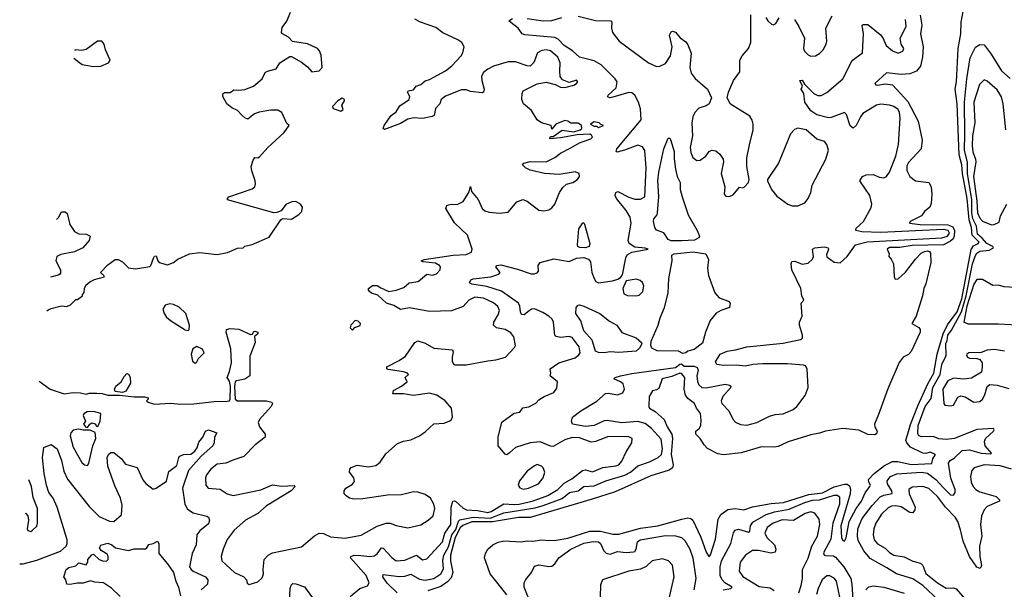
# Model space of a CAD drawing. Extents: x 1603745 to 1745082, y 385868 to 533966.
# Tile 133 of 256: x 1610308 to 1617074, y 452180 to 456092. Entities that reach past the tile are written whole.
import ezdxf

# ---------------------------------------------------------------- set-up
doc = ezdxf.new("R2010")
doc.units = 0

msp = doc.modelspace()

# ---------------------------------------------------------------- linework, layer by layer
at = {"layer": '0CON20XD'}
for points in [[(1610495.2, 454093.1), (1610505, 454100), (1610525, 454107.5), (1610595, 454127.5), (1610633, 454123), (1610657, 454133), (1610695, 454170), (1610705, 454170), (1610740, 454195), (1610740, 454205), (1610751.7, 454218.3), (1610752.5, 454245), (1610761.7, 454268.3), (1610789.2, 454290.8), (1610823, 454307), (1610890, 454325), (1610887.5, 454335), (1610863.8, 454355), (1610915, 454408), (1610965, 454446.2), (1610985, 454446.2), (1611015, 454428.8), (1611055, 454388.1), (1611105, 454381.9), (1611202.3, 454397.7), (1611210, 454405), (1611227.5, 454455), (1611235, 454467.5), (1611245, 454470), (1611256.7, 454436.7), (1611267.5, 454425), (1611325, 454408.8), (1611365.9, 454424.1), (1611395, 454446.7), (1611476, 454484), (1611545, 454492.5), (1611665, 454478.9), (1611735.9, 454494.1), (1611805, 454522.5), (1611843.9, 454526.1), (1611855, 454536.7), (1611905, 454547.5), (1612022.3, 454597.7), (1612102, 454718), (1612115, 454727.5), (1612176.8, 454723.2), (1612226.7, 454753.3), (1612246.2, 454775), (1612251.2, 454805), (1612236.7, 454825), (1612205, 454842.5), (1612178.8, 454841.2), (1612136.4, 454823.6), (1612105, 454780), (1612075, 454767.5), (1612055, 454766.7), (1611736.7, 454855), (1611736.2, 454865), (1611746.2, 454875), (1611905, 454931.1), (1611923.3, 454945), (1611929.1, 454965), (1611926.2, 454985), (1611902.7, 455055), (1611899.2, 455085), (1611911.7, 455128.3), (1611924.3, 455145.7), (1611945, 455144), (1611955, 455150), (1612014, 455215), (1612124.2, 455315.8), (1612160, 455365), (1612145, 455380), (1612110, 455455), (1612080.9, 455470.9), (1612035, 455472), (1611953, 455457), (1611922.5, 455445), (1611875, 455410), (1611855, 455417.5), (1611835, 455436), (1611805, 455467.5), (1611765, 455487.5), (1611731.9, 455515), (1611704.4, 455565), (1611705, 455582.5), (1611715, 455593.3), (1611755, 455592.5), (1611779.3, 455610.7), (1611815, 455607.5), (1611855, 455612.5), (1611914.2, 455635.8), (1611973.3, 455685), (1611995, 455728.8), (1612011.2, 455738.8), (1612070, 455755), (1612095, 455796.7), (1612165, 455840), (1612175, 455840), (1612245, 455800.6), (1612285, 455768.5), (1612315, 455733.2), (1612365, 455741.1), (1612385.9, 455765), (1612379.7, 455849.7), (1612368.8, 455878.8), (1612355, 455894.4), (1612285, 455925.6), (1612182.7, 455942.7), (1612155, 455971.2), (1612113.3, 455995), (1612106.2, 456005), (1612112.3, 456037.7), (1612145, 456082.5), (1612170, 456145)], [(1613655, 452141.6), (1613614, 452194), (1613540.7, 452285), (1613503.1, 452395), (1613508.5, 452425), (1613525.3, 452454.7), (1613560, 452485), (1613595, 452504.5), (1613635, 452513.3), (1613755, 452506.5), (1613795, 452513.1), (1613835, 452510), (1613895, 452520.4), (1613945, 452514.8), (1613995, 452518.3), (1614075, 452531.3), (1614225, 452579.3), (1614298.5, 452578.5), (1614385, 452558), (1614425, 452559.1), (1614575, 452600.6), (1614693.9, 452616.1), (1614857.8, 452662.2), (1614900.2, 452670.2), (1614920.8, 452665), (1614932.5, 452655), (1614988.8, 452538.8), (1615025, 452433.8), (1615045, 452403.3), (1615055, 452416.7), (1615088.6, 452525), (1615107.4, 452662.6), (1615126.5, 452693.5), (1615175, 452726.9), (1615225, 452734.6), (1615285, 452724.5), (1615344.2, 452745.8), (1615471.2, 452768.8), (1615555.8, 452775), (1615729.6, 452830.4), (1615825, 452843), (1615905, 452883.5), (1615975, 452902.8), (1615995, 452902.2), (1616010.8, 452890.8), (1616016.7, 452866.7), (1616013.9, 452836.1), (1615950.9, 452615), (1615955, 452536), (1615965, 452515.8), (1615975, 452510), (1615987.3, 452532.7), (1616007, 452645), (1616055.9, 452734.1), (1616093.2, 452785), (1616118.7, 452841.3), (1616150.5, 452885), (1616154.4, 452895), (1616143.5, 452915), (1616141.5, 452935), (1616178.9, 452975), (1616249.5, 453030.5), (1616305, 453057.5), (1616343.1, 453056.9), (1616435, 453038), (1616576.2, 453043.8), (1616583.8, 453075), (1616602, 453105), (1616565, 453121.2), (1616535, 453113.3), (1616515, 453115.4), (1616430.3, 453155), (1616404.6, 453185), (1616396.1, 453205), (1616411.3, 453248.7), (1616428.2, 453311.8), (1616479.4, 453440.6), (1616547.9, 453592.1), (1616590, 453665), (1616612.3, 453795), (1616652.8, 453935), (1616683.5, 453996.5), (1616749.4, 454085), (1616782.8, 454175), (1616845.1, 454514.9), (1616861.1, 454538.9), (1616894.5, 454555), (1616900.2, 454565), (1616852.4, 454612.4), (1616849.2, 454665), (1616832.5, 454717.5), (1616818.3, 454865), (1616787.4, 455035), (1616782.7, 455095), (1616763.7, 455165), (1616749.8, 455515), (1616736.2, 455615), (1616745.2, 455665), (1616755.9, 455895), (1616774.6, 455995), (1616776.9, 456075), (1616798.2, 456185)], [(1610443.1, 453608.4), (1610518, 453555), (1610615, 453522), (1610675, 453531.2), (1610725, 453529.4), (1610765, 453519.2), (1610785, 453526.2), (1610838.1, 453528.1), (1610875.5, 453525.5), (1610915, 453513.3), (1610995, 453514.2), (1611095, 453502), (1611165, 453502.5), (1611190, 453495), (1611190, 453485), (1611180, 453475), (1611190, 453465), (1611235, 453452.5), (1611345, 453459.2), (1611415, 453451.5), (1611505, 453453.6), (1611645, 453470), (1611735, 453471.1), (1611748.8, 453475), (1611753.4, 453486.6), (1611756.7, 453575), (1611748.9, 453608.9), (1611733.1, 453635), (1611750.9, 453675), (1611764.5, 453734.5), (1611758.9, 453831.1), (1611726.7, 453945), (1611730, 453965), (1611755, 453972), (1611815, 453965.6), (1611895, 453928.8), (1611908, 453932), (1611915, 453947.5), (1611925, 453953.8), (1611945, 453946.7), (1611943.8, 453935), (1611922.7, 453917.3), (1611926.2, 453875), (1611889.4, 453780.6), (1611889.6, 453645), (1611856.3, 453623.7), (1611797.6, 453612.4), (1611789.4, 453605), (1611783.3, 453573.3), (1611787.9, 453485), (1611805, 453474.1), (1612005, 453473.5), (1612041.2, 453465), (1612046.4, 453455), (1612036.4, 453435), (1611957.1, 453345), (1611946, 453325), (1611955.8, 453295), (1611995.8, 453245), (1611994, 453225), (1611926.8, 453173.2), (1611847.8, 453092.2), (1611780.8, 453069.2), (1611725, 453046.9), (1611665, 453038.7), (1611621.5, 453005), (1611591.9, 452965), (1611585.6, 452945), (1611587.5, 452895), (1611603.6, 452873.6), (1611685, 452868.1), (1611735, 452834.4), (1611774.6, 452824.6), (1611965, 452863.5), (1612045, 452897.5), (1612107.2, 452887.2), (1612193.6, 452893.6), (1612200, 452885), (1612174.2, 452855), (1612005, 452753.9), (1611945, 452701.5), (1611860, 452655), (1611781.4, 452585), (1611735, 452522), (1611706.5, 452455), (1611692.9, 452405), (1611697.5, 452375), (1611728, 452348), (1611785, 452294.5), (1611848.8, 452265), (1611866.2, 452245), (1611871.7, 452221.7), (1611885, 452213.3), (1611945, 452231.2), (1611975, 452257.5), (1611983.8, 452285), (1611980.8, 452315), (1611988.6, 452385), (1612014.7, 452415.3), (1612045, 452430), (1612245, 452470.6), (1612335, 452548.1), (1612365, 452565.6), (1612395, 452562.9), (1612445, 452539.5), (1612545, 452530.3), (1612655, 452551.2), (1612765, 452612.3), (1612826.9, 452633.1), (1612855, 452634.6), (1612895, 452618.8), (1612975, 452601.9), (1613065, 452623.1), (1613114.2, 452655), (1613148.6, 452685), (1613161.1, 452735), (1613154.4, 452765), (1613130.6, 452805), (1613095, 452830.4), (1613045, 452846.5), (1613015, 452849.4), (1612931.4, 452828.6), (1612835, 452826.8), (1612665, 452800.5), (1612605, 452799.4), (1612575, 452806), (1612551.2, 452821.2), (1612536.7, 452835), (1612536.7, 452855), (1612550, 452875), (1612595, 452901.2), (1612609.7, 452920.3), (1612604.2, 452945), (1612574, 452985), (1612576.1, 453003.9), (1612585, 453016.2), (1612628, 453032), (1612705, 453020), (1612755, 453030.6), (1612785, 453052.5), (1612825, 453110.8), (1612905, 453181.9), (1612945, 453197.5), (1612995, 453207.1), (1613055, 453234.5), (1613095, 453260.9), (1613155, 453316.4), (1613225, 453321.1), (1613265, 453336), (1613275.6, 453345), (1613283.1, 453365), (1613275.6, 453425), (1613232.9, 453475), (1613175, 453513.3), (1613123.8, 453526.2), (1613015, 453510), (1612945, 453522.7), (1612872.5, 453522.5), (1612876.7, 453545), (1612932.5, 453575), (1612970, 453605), (1612957.5, 453635), (1612980, 453655), (1612972.5, 453665), (1612945, 453674.2), (1612839.5, 453689.5), (1612830, 453695), (1612831.3, 453708.7), (1612915, 453751.9), (1612958.3, 453781.7), (1613024, 453875), (1613045, 453885.8), (1613095, 453870.6), (1613155, 453836.7), (1613283.3, 453825), (1613287.9, 453807.9), (1613279.6, 453775), (1613280, 453745), (1613288.6, 453728.6), (1613301.5, 453721.5), (1613375, 453722.2), (1613525, 453748.8), (1613580.8, 453755), (1613646, 453775), (1613709.1, 453840.9), (1613714, 453855), (1613704.6, 453914.6), (1613682.4, 453942.4), (1613645, 453964.6), (1613585.3, 453975.3), (1613565, 453994), (1613566.2, 454015), (1613595.5, 454065), (1613604.4, 454095), (1613593, 454123), (1613565, 454147.5), (1613495, 454179.7), (1613435, 454185.9), (1613395, 454166.9), (1613355, 454122.3), (1613275, 454091.8), (1613125, 454089), (1612985.9, 454114.1), (1612925, 454101.9), (1612878.7, 454128.7), (1612828.6, 454145), (1612770, 454200), (1612725, 454213.8), (1612711.4, 454225), (1612704.3, 454235), (1612705.8, 454245), (1612733.6, 454266.4), (1612765, 454265.4), (1612789.3, 454250.7), (1612845, 454226.1), (1612895, 454233.6), (1612947, 454253), (1612985.4, 454284.6), (1613047, 454293), (1613105, 454343.6), (1613145, 454338.5), (1613172.5, 454347.5), (1613196.9, 454375), (1613199.2, 454395), (1613193.4, 454403.4), (1613165, 454419.6), (1613079.1, 454429.1), (1613066.7, 454435), (1613086.7, 454445), (1613285.7, 454474.3), (1613375, 454479.4), (1613413.1, 454495), (1613416.4, 454515), (1613385, 454611.8), (1613296.3, 454696.3), (1613235.7, 454795), (1613244, 454815), (1613255, 454820.8), (1613275, 454826), (1613315, 454824), (1613355, 454844), (1613393.8, 454905), (1613405, 454947.5), (1613411.7, 454911.7), (1613457.7, 454857.7), (1613485, 454794.4), (1613505, 454778.9), (1613535, 454769.1), (1613605, 454764.4), (1613665, 454771.2), (1613725, 454840.6), (1613765, 454856.9), (1613795, 454845.6), (1613875, 454783.8), (1613910.3, 454779.7), (1613945, 454787.1), (1613965, 454800.8), (1613985, 454826), (1614017.3, 454905), (1614040.5, 454939.5), (1614066.6, 454963.4), (1614110, 454975), (1614142, 454995), (1614154.2, 455015), (1614152, 455035), (1614125, 455047.8), (1614015, 455029.6), (1613915, 455036.8), (1613815, 455058.9), (1613783.8, 455075), (1613763.3, 455095), (1613773.2, 455106.8), (1613815, 455118.1), (1613925, 455116.4), (1613986.2, 455145), (1614023.3, 455175), (1614095, 455211.1), (1614155, 455245.7), (1614233.3, 455275), (1614243.8, 455285), (1614238.3, 455298.3), (1614225, 455306.2), (1614138.3, 455301.7), (1614025, 455280), (1613950, 455275), (1613955, 455290), (1613975, 455290), (1614035, 455332.5), (1614115, 455322.5), (1614160, 455335), (1614170, 455345), (1614167.5, 455365), (1614145, 455382.5), (1614095, 455382.5), (1614075, 455396.2), (1614055, 455398.8), (1613992.5, 455375), (1613965, 455340), (1613960, 455365), (1613894.4, 455384.4), (1613865, 455404.2), (1613825, 455469.2), (1613770, 455515), (1613758.1, 455545), (1613760, 455585), (1613767.1, 455602.9), (1613865, 455652.9), (1613925, 455664.3), (1613987.3, 455647.3), (1614025, 455628.8), (1614055, 455626), (1614115, 455642), (1614135, 455653.3), (1614142.5, 455665), (1614135, 455677.5), (1614085, 455660.8), (1614039.1, 455679.1), (1614022.2, 455702.2), (1614020.4, 455739.6), (1614022.1, 455795), (1614005.7, 455835.7), (1613955, 455878.2), (1613925, 455885.5), (1613895, 455881.5), (1613865.7, 455865), (1613842.2, 455797.8), (1613816.4, 455773.6), (1613795, 455774.4), (1613715, 455802.5), (1613665, 455803.5), (1613565, 455773.8), (1613525, 455753.1), (1613495, 455728.9), (1613482.3, 455705), (1613483.1, 455675), (1613499.5, 455615), (1613495.5, 455594.5), (1613485, 455590.5), (1613405, 455599.1), (1613375, 455609.5), (1613345, 455611.2), (1613235, 455568), (1613204.4, 455545), (1613195, 455514), (1613165, 455482.5), (1613156.2, 455433.8), (1613143.6, 455426.4), (1613075, 455414.3), (1613015, 455418), (1612975, 455408.9), (1612925, 455379.5), (1612815, 455338.8), (1612806.7, 455345), (1612812.9, 455365), (1612837.6, 455402.4), (1612861.4, 455435), (1612895, 455458.9), (1612919.5, 455500.5), (1612984.3, 455545), (1612989.2, 455565), (1612972.5, 455595), (1612976.7, 455603.3), (1613015, 455610.6), (1613033.5, 455636.5), (1613065, 455648.1), (1613095, 455672.9), (1613125, 455682.2), (1613235, 455740), (1613277.7, 455775), (1613341.8, 455845), (1613354, 455865), (1613361.8, 455905), (1613345.3, 455935.3), (1613319.2, 455955), (1613215, 456001.8), (1613168.7, 456038.7), (1613063.1, 456075), (1613024.4, 456095)], [(1612579.4, 452130.6), (1612645, 452184.6), (1612697.2, 452202.8), (1612708.9, 452225), (1612689.6, 452275), (1612581.9, 452395), (1612583.8, 452405), (1612606.3, 452413.7), (1612653, 452413), (1612714.7, 452405.3), (1612745, 452409.4), (1612765, 452422.7), (1612795, 452465.6), (1612805, 452463.3), (1612865, 452397.1), (1612895, 452376.2), (1612955, 452380.9), (1613035, 452414.6), (1613075, 452382.9), (1613105, 452390), (1613212.5, 452505), (1613228.8, 452565), (1613271.2, 452625), (1613274.1, 452745), (1613285, 452785.8), (1613295, 452788.1), (1613305, 452782.2), (1613355, 452737.4), (1613378.1, 452725), (1613455, 452720.3), (1613525, 452707.6), (1613547.8, 452715), (1613635, 452766.2), (1613705, 452761.1), (1613740.8, 452765), (1613830.5, 452785), (1613900.1, 452809.9), (1613938.2, 452825), (1614005, 452864.7), (1614050.4, 452909.6), (1614101.3, 452938.7), (1614175, 452996.4), (1614195, 453000.5), (1614245, 452986), (1614315, 453017.2), (1614405, 453027.5), (1614424.3, 453035), (1614445, 453060), (1614475.3, 453124.7), (1614514.4, 453185), (1614517.5, 453215), (1614495, 453226.2), (1614355, 453228.5), (1614265, 453194.6), (1614235, 453189.6), (1614155, 453220), (1614105, 453222.5), (1614055, 453206.6), (1613975, 453161.7), (1613955, 453163.3), (1613885, 453192.7), (1613814.9, 453185.1), (1613715, 453154.7), (1613673.4, 453116.6), (1613655, 453104.2), (1613645, 453108), (1613596, 453166), (1613597.1, 453225), (1613622.2, 453327.8), (1613705, 453390), (1613745, 453397.5), (1613765, 453426), (1613807.7, 453432.3), (1613855, 453458), (1613875, 453481.2), (1613912.5, 453505), (1613978.3, 453531.7), (1613998.8, 453561.2), (1614002.9, 453605), (1613953.3, 453645), (1613957.5, 453665), (1613952.5, 453695), (1614012.5, 453735), (1614125, 453769.2), (1614150.5, 453789.5), (1614159.5, 453805), (1614151.8, 453845), (1614105, 453908.8), (1614085, 453916.5), (1614025, 453908.7), (1613995.4, 453915.4), (1613984.7, 453924.7), (1613977.2, 454015), (1613966.1, 454035), (1613943.9, 454055), (1613902.2, 454082.2), (1613845, 454105.8), (1613825, 454103.2), (1613800.9, 454085), (1613775, 454064.6), (1613756.3, 454066.3), (1613748.5, 454085), (1613746, 454125), (1613734.6, 454145), (1613618.1, 454228.1), (1613518.8, 454258.8), (1613414.7, 454274.7), (1613400, 454285), (1613408.8, 454305), (1613425, 454312.9), (1613545, 454326.9), (1613601.2, 454345), (1613609.2, 454355), (1613579.2, 454395), (1613585.8, 454405), (1613615, 454407.6), (1613728.7, 454378.7), (1613823.9, 454346.1), (1613843.9, 454346.1), (1613865, 454353.3), (1613873.8, 454365), (1613871.5, 454405), (1613885, 454425.3), (1613979.6, 454449.6), (1614085, 454432.5), (1614134.8, 454455.2), (1614185, 454459.5), (1614216.3, 454446.3), (1614229.9, 454429.9), (1614239.7, 454355), (1614255.5, 454315), (1614267.5, 454295), (1614285, 454285.7), (1614381.2, 454298.8), (1614418.9, 454311.1), (1614437.5, 454322.5), (1614449.2, 454340.8), (1614473, 454457), (1614483.4, 454476.6), (1614515.6, 454494.4), (1614627.5, 454515), (1614605, 454523.8), (1614535, 454530.5), (1614495.4, 454555.4), (1614490, 454575), (1614510, 454695), (1614503.9, 454735), (1614475, 454782.5), (1614409.4, 454865), (1614400.6, 454885), (1614404.5, 454905.5), (1614417.5, 454912.5), (1614492.9, 454872.9), (1614535, 454859.3), (1614575, 454858.8), (1614603.1, 454875), (1614613.2, 455075), (1614603.7, 455193.7), (1614588.5, 455218.5), (1614555, 455229.6), (1614464.2, 455195.8), (1614413.1, 455183.1), (1614406.4, 455186.4), (1614410.8, 455205), (1614578.8, 455405), (1614575, 455479.2), (1614561.1, 455525), (1614535, 455573.6), (1614515, 455588.9), (1614495, 455593.3), (1614385, 455559.5), (1614365, 455556), (1614350.8, 455560.8), (1614346.7, 455565), (1614352.5, 455575), (1614406.4, 455623.6), (1614413.2, 455665), (1614401.1, 455685), (1614303, 455783), (1614255, 455808.7), (1614155.2, 455835.2), (1614107.8, 455877.8), (1614049.6, 455915), (1614007.7, 455957.7), (1613985, 455970), (1613778.3, 455988.3), (1613760, 455995), (1613733, 456033), (1613683.8, 456073.8), (1613670, 456085), (1613695, 456101.2)], [(1616496.6, 456123.4), (1616506.4, 456053.6), (1616498.3, 455995), (1616515.2, 455905), (1616512.3, 455835), (1616497.4, 455772.6), (1616471, 455739), (1616425, 455721.2), (1616365, 455715.3), (1616263.8, 455726.2), (1616183.3, 455655), (1616190, 455645), (1616203.2, 455643.2), (1616255, 455652.7), (1616304.8, 455644.8), (1616410.7, 455530.7), (1616482, 455395), (1616510, 455265), (1616501.9, 455205), (1616415, 455112.5), (1616405, 455087.5), (1616405, 455057.5), (1616425.7, 455015.7), (1616462.5, 454985), (1616555, 454973.8), (1616571.4, 454945), (1616576.7, 454895), (1616570.8, 454829.2), (1616561.2, 454805), (1616526.2, 454775), (1616504, 454745), (1616426.7, 454705), (1616423.3, 454695), (1616494.9, 454684.9), (1616685, 454683.6), (1616719.4, 454669.4), (1616731.2, 454645), (1616730.2, 454605), (1616723.5, 454586.5), (1616705, 454570.3), (1616655, 454545.9), (1616440.9, 454540.9), (1616355, 454528.6), (1616285, 454526.7), (1616270, 454515), (1616282.5, 454485), (1616280, 454465), (1616297, 454447), (1616312.5, 454415), (1616317.5, 454325), (1616325, 454310), (1616345, 454312.5), (1616395, 454357.5), (1616462.7, 454447.3), (1616502.1, 454487.9), (1616525, 454500.8), (1616545, 454504), (1616559.4, 454499.4), (1616567.8, 454487.8), (1616568.1, 454425), (1616535, 454277.5), (1616520, 454245), (1616512, 454195), (1616469.2, 454055), (1616439.2, 454005), (1616487.4, 453977.4), (1616494.9, 453964.9), (1616495.6, 453945), (1616435, 453813.8), (1616415, 453792.8), (1616378.8, 453775), (1616352, 453738), (1616274.3, 453555.7), (1616209.7, 453380.3), (1616180.9, 453315), (1616184.3, 453295), (1616200.5, 453265), (1616195, 453246.7), (1616185, 453241.5), (1616135, 453243), (1616075, 453272.3), (1615965, 453284.7), (1615845, 453265.3), (1615805, 453251.2), (1615745, 453240.6), (1615587.9, 453192.1), (1615519.1, 453160.9), (1615494.2, 453155.8), (1615405, 453157.5), (1615265, 453116.9), (1615145, 453104), (1615105, 453110), (1615035, 453147.1), (1615011.3, 453171.3), (1614984.8, 453214.8), (1614954.7, 453245), (1614953.5, 453266.5), (1614976.6, 453283.4), (1614987.8, 453305), (1614991.7, 453341.7), (1614986.5, 453386.5), (1614958.1, 453425), (1614944.5, 453455), (1614899.5, 453489.5), (1614883, 453513), (1614874.1, 453555), (1614878.5, 453635), (1614855, 453662.2), (1614845, 453665.2), (1614789.2, 453640.8), (1614723.1, 453625), (1614700.8, 453559.2), (1614685, 453548.8), (1614657, 453543), (1614633.3, 453505), (1614632, 453435), (1614636.2, 453425), (1614675, 453402), (1614736, 453346), (1614757.5, 453295), (1614789.1, 453245), (1614793.7, 453215), (1614784, 453105), (1614798.2, 453035), (1614794.6, 453015), (1614771.6, 452998.4), (1614645, 452959.5), (1614400.2, 452849.8), (1614241.9, 452798.1), (1613815, 452673.3), (1613735, 452672.2), (1613556.2, 452643.8), (1613415, 452642.6), (1613352.4, 452617.6), (1613335, 452601.7), (1613299.6, 452535), (1613268.9, 452415), (1613267.9, 452375), (1613284.4, 452295), (1613272.2, 452257.8), (1613248.2, 452231.8), (1613201.5, 452198.5), (1613111.6, 452168.4)], [(1613795, 456101.4), (1613904.1, 456084.1), (1613964, 456086), (1614032.4, 456107.6)], [(1614146.7, 456116.7), (1614265, 456087.9), (1614370, 456085), (1614377.3, 456077.3), (1614374.5, 456035), (1614382.5, 456005), (1614426.8, 455945), (1614628.9, 455795), (1614685, 455771.5), (1614707.3, 455772.7), (1614745, 455790.5), (1614780.8, 455845), (1614791.2, 455905), (1614772.5, 455985), (1614785, 456010), (1614795, 456014.3), (1614815, 456007.1), (1614847.4, 455967.4), (1614885, 455939.4), (1614900.2, 455920.2), (1614921.7, 455861.7), (1614913.8, 455765), (1614922.5, 455725), (1614949.5, 455689.5), (1615034.4, 455615), (1615061.4, 455555), (1615045, 455513.3), (1615025, 455500), (1614975, 455484.3), (1614948.1, 455455), (1614934.6, 455425.4), (1614927.9, 455385), (1614930.5, 455295), (1614915.5, 455215), (1614919.8, 455179.8), (1614934.3, 455145), (1614960, 455125), (1614985, 455126.7), (1615022.9, 455155), (1615045, 455187.5), (1615065, 455197.1), (1615091.3, 455191.3), (1615118.5, 455168.5), (1615141.4, 455135), (1615144.2, 455115.8), (1615128.8, 455035), (1615152.5, 454945), (1615148.8, 454895), (1615160.5, 454880.5), (1615185, 454878.8), (1615209.7, 454890.3), (1615255, 454942.5), (1615275, 454937.5), (1615287, 454943), (1615316.7, 454975), (1615320, 454995), (1615304, 455085), (1615304.1, 455144.1), (1615322, 455232), (1615348, 455335), (1615348.8, 455375), (1615341.7, 455401.7), (1615325, 455430), (1615192.3, 455512.3), (1615170, 455555), (1615178.8, 455595), (1615213.8, 455675), (1615255.8, 455734.2), (1615257.1, 455815), (1615272.5, 455845), (1615315.7, 455895), (1615331.8, 455935), (1615332.9, 456125)], [(1615225.7, 453824.3), (1615305, 453845.5), (1615555, 453870.5), (1615673.8, 453895), (1615686.2, 453905), (1615688, 453925), (1615666.7, 453995), (1615666, 454015), (1615684.1, 454055.9), (1615678.8, 454145), (1615696, 454165), (1615682.9, 454195), (1615675.7, 454245), (1615614, 454375), (1615608.8, 454415), (1615615, 454432.5), (1615635, 454433.8), (1615685, 454414), (1615725, 454420), (1615755, 454447.5), (1615763.3, 454465), (1615756.7, 454515), (1615772.5, 454525), (1615835, 454533.1), (1615863.3, 454525), (1615866.7, 454515), (1615851.7, 454478.3), (1615854.1, 454464.1), (1615905, 454426.2), (1615945, 454422), (1615994.3, 454465), (1616050.8, 454545), (1616132.5, 454567.5), (1616645, 454593), (1616684.5, 454605), (1616698, 454625), (1616687.5, 454645), (1616655, 454650.5), (1616225, 454629.6), (1616094.5, 454634.5), (1616054, 454645), (1616055, 454660), (1616106.2, 454705), (1616157.9, 454802.1), (1616164, 454825), (1616150, 454885), (1616080, 454985), (1616100, 455015), (1616124.3, 455025.7), (1616175, 455028.6), (1616215, 455010), (1616245, 455006.5), (1616265, 455015.7), (1616284.1, 455045.9), (1616327.5, 455155), (1616346.2, 455235), (1616358, 455415), (1616354.7, 455454.7), (1616345, 455474.4), (1616315, 455496.2), (1616285, 455505.5), (1616225, 455511.4), (1616195, 455504.3), (1616102.8, 455447.2), (1616084.6, 455425.4), (1616055.7, 455365), (1616035, 455347.5), (1616014.1, 455364.1), (1615990.2, 455440.2), (1615976.7, 455455), (1615885, 455420.4), (1615865, 455418.3), (1615785, 455438.9), (1615745, 455465.5), (1615702.1, 455525), (1615695.7, 455585), (1615678, 455615), (1615686.1, 455636.1), (1615670, 455675), (1615685, 455675.8), (1615700.6, 455650.6), (1615764.7, 455584.7), (1615792.4, 455572.4), (1615815, 455571.1), (1615855, 455592.3), (1615964.3, 455685), (1616027.6, 455812.4), (1616098.6, 455865), (1616107.3, 455995), (1616096.2, 456053.8), (1616105, 456060), (1616135, 456059.2), (1616221.1, 455991.1), (1616238.3, 455968.3), (1616262.5, 455915), (1616305, 455878.8), (1616345, 455862), (1616377.5, 455875), (1616382.5, 455895), (1616364.2, 455924.2), (1616359.2, 455965), (1616399.4, 456045), (1616393.8, 456093.8)], [(1615435, 456108), (1615449.4, 456085), (1615475, 456062), (1615485, 456058), (1615505, 456066.2), (1615526.2, 456105)], [(1615633.1, 456093.1), (1615663.1, 456045), (1615700, 455965), (1615693.9, 455895), (1615701.5, 455875), (1615725, 455851.4), (1615745, 455841.4), (1615775.5, 455844.5), (1615805, 455860), (1615830, 455885), (1615850, 455925), (1615854.4, 455945), (1615848.5, 456035), (1615890.5, 456119.5)], [(1610680.2, 455827.8), (1610737.5, 455785), (1610815, 455771.2), (1610865, 455773.3), (1610917.5, 455795), (1610930, 455815), (1610898.8, 455885), (1610888.8, 455925), (1610872.5, 455945), (1610842.5, 455945), (1610765, 455887.5), (1610735, 455880), (1610695, 455884.2), (1610685.9, 455881)], [(1616671.7, 453868.3), (1616682.2, 453887.8), (1616685.6, 453925), (1616711.2, 453958.8), (1616779.9, 454085), (1616811.4, 454195), (1616854.9, 454415.1), (1616875, 454472.6), (1616885, 454488.3), (1616905, 454502), (1616970.4, 454509.6), (1616999.1, 454525), (1616994.6, 454535), (1616954, 454554), (1616922.6, 454592.6), (1616889.5, 454619.5), (1616882.5, 454675), (1616858.1, 454725), (1616851.2, 454765), (1616850, 454855), (1616821.1, 455035), (1616821, 455111), (1616800, 455195), (1616802.4, 455307.6), (1616800.1, 455525), (1616816.3, 455685), (1616839.1, 455830.9), (1616875, 455904.4), (1616905, 455922.2), (1616935, 455918.9), (1616984.7, 455855), (1617055, 455740), (1617115, 455688.5)], [(1617084, 455335), (1617065.3, 455515), (1617053.6, 455563.6), (1617025, 455609.6), (1616955, 455669.4), (1616935, 455678.1), (1616902.4, 455647.6), (1616864, 455525), (1616870.2, 455385), (1616855.5, 455295), (1616852.6, 455225), (1616856.8, 455185), (1616875.3, 455134.7), (1616878, 455115), (1616863.2, 455015), (1616885.8, 454845), (1616890.1, 454765), (1616905, 454728.1), (1616925, 454707.3), (1616985, 454683.6), (1617005, 454685.6), (1617039.3, 454700.7), (1617048.5, 454745), (1617091.1, 454825)], [(1612515, 455464), (1612530, 455475), (1612522.5, 455505), (1612540.8, 455535), (1612540.8, 455545), (1612525, 455554.2), (1612493.3, 455535), (1612457.5, 455495), (1612461.7, 455481.7), (1612515, 455464)], [(1614285, 455352.5), (1614320, 455365), (1614301.7, 455371.7), (1614290, 455385), (1614255, 455390), (1614230, 455375), (1614255, 455360), (1614275, 455360), (1614285, 455352.5)], [(1615615.8, 454814.2), (1615655, 454814.3), (1615703.3, 454835), (1615725.7, 454864.3), (1615744.2, 454905), (1615754.6, 454955.4), (1615847.5, 455135), (1615866, 455195), (1615854.2, 455234.2), (1615837.5, 455255), (1615785, 455271.4), (1615712, 455335), (1615655, 455348.1), (1615631.4, 455338.6), (1615605, 455308), (1615523.4, 455106.6), (1615446.7, 454995), (1615446.2, 454985), (1615473.8, 454925), (1615509.7, 454879.7), (1615586.7, 454825), (1615615.8, 454814.2)], [(1614855, 454572.8), (1614785, 454574), (1614765, 454583.5), (1614735, 454628.1), (1614685, 454645.8), (1614672.1, 454665), (1614664, 454705), (1614664.7, 454725.3), (1614687.6, 454752.4), (1614690.7, 454765), (1614698.9, 454878.9), (1614693.9, 454985), (1614700.8, 455045), (1614733.8, 455205), (1614765, 455278.8), (1614775, 455278.8), (1614780.3, 455270.3), (1614806.4, 455186.4), (1614804.3, 455135.7), (1614813.8, 455065), (1614826.3, 455016.3), (1614847.1, 454975), (1614847.3, 454925), (1614860.7, 454875), (1614902.1, 454752.1), (1614964.3, 454645), (1614978.8, 454605), (1614974.7, 454595), (1614945, 454579), (1614856.9, 454573.1), (1614855, 454572.8)], [(1610562.2, 454719.7), (1610575, 454732.5), (1610595, 454772.5), (1610621.7, 454771.7), (1610635, 454760), (1610652, 454685), (1610685, 454636.7), (1610715, 454621.2), (1610768.3, 454618.3), (1610792.5, 454605), (1610786.7, 454575), (1610741.2, 454525), (1610685, 454497.5), (1610590, 454480), (1610564.3, 454465), (1610555.7, 454435), (1610588, 454375), (1610588, 454352), (1610585, 454343.3), (1610572.7, 454337.3), (1610520.1, 454324.9)], [(1614195, 454524.8), (1614157.4, 454527.4), (1614144.5, 454535), (1614140.4, 454545), (1614151.4, 454655), (1614177, 454697), (1614185, 454697.5), (1614188.3, 454688.3), (1614225.4, 454555), (1614221.5, 454535), (1614195, 454524.8)], [(1614865, 453799.2), (1614835, 453816.6), (1614688, 453818), (1614652.5, 453835), (1614644.4, 453855), (1614646.2, 453885), (1614695.5, 453995), (1614709.2, 454045), (1614739.7, 454115), (1614765, 454214), (1614769.6, 454315), (1614791.4, 454435), (1614789.5, 454475), (1614805.8, 454484.2), (1614935, 454498.3), (1615023.4, 454483.4), (1615040.4, 454445), (1615034.8, 454385.2), (1615040.9, 454335), (1615085, 454215.5), (1615115, 454181.8), (1615177.8, 454157.8), (1615190, 454145), (1615185.4, 454114.6), (1615125, 454095.3), (1615095, 454076.8), (1615053.1, 454025), (1615020.3, 453945), (1615000.3, 453869.8), (1614943.3, 453826.7), (1614899.5, 453815), (1614885, 453804.7), (1614865, 453799.2)], [(1614545, 454194.4), (1614565, 454199.2), (1614590.8, 454225), (1614597.5, 454265), (1614586.9, 454286.9), (1614571.2, 454301.2), (1614545, 454310.8), (1614475, 454297.5), (1614453.3, 454246.7), (1614460.3, 454210.3), (1614485, 454198.6), (1614545, 454194.4)], [(1617147.3, 454252.7), (1617072, 454258), (1617035, 454269.2), (1616995, 454265.8), (1616925, 454308), (1616885, 454307.1), (1616865, 454275.5), (1616815.8, 454125), (1616795.6, 454015), (1616825, 454002.8), (1617035, 454004.3), (1617203.3, 453995)], [(1611465, 453957.5), (1611472.5, 453965), (1611475.8, 453995), (1611450, 454075), (1611405, 454117.1), (1611365, 454137.1), (1611339.5, 454140.5), (1611308.3, 454131.7), (1611291.2, 454105), (1611300.8, 454075), (1611317.9, 454047.9), (1611343.8, 454025), (1611445, 453962.5), (1611465, 453957.5)], [(1614325, 453803.9), (1614285.4, 453805.4), (1614264.3, 453815), (1614240.9, 453890.9), (1614185.3, 453955), (1614163.6, 454023.6), (1614130, 454075), (1614132, 454115), (1614145, 454131.2), (1614155, 454134), (1614185, 454125.6), (1614295, 454074.4), (1614362, 454022), (1614411.9, 453995), (1614445, 453943.9), (1614545, 453906.9), (1614582, 453875), (1614584, 453865), (1614567.3, 453835), (1614545.3, 453814.7), (1614425, 453807), (1614365, 453811.9), (1614325, 453803.9)], [(1612595, 453960), (1612611.7, 453978.3), (1612648.3, 453991.7), (1612650, 454005), (1612635, 454022.5), (1612613, 454027), (1612582.5, 453995), (1612580, 453975), (1612595, 453960)], [(1611515, 453733.3), (1611523, 453737), (1611536.2, 453765), (1611575.6, 453804.4), (1611565, 453829.2), (1611525, 453848), (1611497.7, 453832.3), (1611486, 453795), (1611495, 453747.5), (1611515, 453733.3)], [(1616622.2, 452105), (1616513.4, 452205), (1616445, 452252.1), (1616332.5, 452285), (1616267.6, 452327.6), (1616151.5, 452391.5), (1616108.9, 452445), (1616070.2, 452515), (1616064, 452545), (1616068.1, 452595), (1616097.6, 452665), (1616165, 452754.7), (1616222, 452815), (1616245, 452827.1), (1616303.1, 452836.9), (1616300.5, 452855), (1616271.2, 452905), (1616268.7, 452925), (1616291.5, 452955), (1616335, 452973.3), (1616505, 452983.5), (1616545, 452978.4), (1616604.3, 452935), (1616655, 452875.6), (1616705, 452829.2), (1616725, 452826.2), (1616736.8, 452845), (1616736.7, 452865), (1616706.7, 452943.3), (1616690, 453045), (1616702.5, 453065), (1616728.9, 453081.1), (1616785, 453133.8), (1616835, 453138.7), (1616915, 453114.5), (1616979.6, 453110.4), (1616985.8, 453115), (1616943.4, 453165), (1616937.5, 453195), (1616944.7, 453215.3), (1616998.5, 453265), (1617004.2, 453275), (1617000, 453285), (1616885, 453278.1), (1616730.8, 453215), (1616675, 453209.2), (1616625, 453212.2), (1616585, 453229.6), (1616505, 453227.8), (1616485.5, 453235), (1616479.3, 453249.2), (1616482, 453305), (1616530.5, 453435), (1616570.7, 453489.3), (1616582.5, 453565), (1616634, 453655), (1616643.7, 453725), (1616673.4, 453786.6), (1616671.7, 453868.3)], [(1612901.2, 452155), (1612832.7, 452222.7), (1612802.5, 452265), (1612805, 452282.5), (1612915, 452267.5), (1612955, 452269.4), (1612995, 452283.8), (1613055, 452250), (1613095, 452241.5), (1613155, 452252.9), (1613202.9, 452285), (1613220.3, 452319.7), (1613216.9, 452376.9), (1613223, 452415), (1613255, 452470.5), (1613277, 452555), (1613305, 452591.5), (1613323.2, 452646.8), (1613332.1, 452657.9), (1613425, 452674.5), (1613542.1, 452667.9), (1613635, 452704), (1613849.9, 452739.9), (1613906.2, 452755), (1614035, 452804.2), (1614085.1, 452844.9), (1614145, 452856.9), (1614185, 452886.6), (1614255, 452891), (1614335, 452924.8), (1614465.9, 452964.1), (1614504.9, 452985.1), (1614555, 453027.6), (1614635, 453055.9), (1614695, 453086.1), (1614718, 453105), (1614725.6, 453145.6), (1614715, 453211.9), (1614649.3, 453285), (1614605, 453319.3), (1614555, 453331.6), (1614445, 453323.5), (1614345, 453340.2), (1614325, 453337), (1614255, 453305.3), (1614195, 453299.1), (1614106, 453315), (1614100.5, 453335), (1614107.9, 453362.1), (1614163.1, 453405), (1614275, 453471.9), (1614333.1, 453525), (1614355, 453528), (1614415, 453515.4), (1614451.5, 453528.5), (1614463.8, 453555), (1614455, 453590.6), (1614437.1, 453605), (1614391.9, 453625), (1614400, 453635), (1614435.7, 453645), (1614515, 453661.6), (1614815, 453702.8), (1614845, 453727.3), (1614855, 453728.2), (1614875, 453713), (1614942.7, 453712.7), (1614963.8, 453703.8), (1614971.1, 453685), (1614961.8, 453645), (1614966.4, 453606.4), (1614975, 453584.3), (1614995, 453566.7), (1615025, 453564.6), (1615155, 453588.2), (1615185, 453582), (1615193.8, 453575), (1615193.3, 453563.3), (1615140, 453505), (1615128.9, 453475), (1615132.9, 453455), (1615180, 453405), (1615209.1, 453349.1), (1615227.8, 453327.8), (1615261.4, 453311.4), (1615305, 453306.4), (1615373.8, 453325), (1615460.4, 453369.6), (1615498.7, 453381.3), (1615555, 453385.7), (1615623.8, 453415), (1615647.5, 453435), (1615705, 453510), (1615727.1, 453565), (1615720, 453695), (1615707.1, 453715), (1615695, 453719.7), (1615585, 453729.5), (1615415, 453727.4), (1615345, 453724), (1615295, 453712.8), (1615230.8, 453719.2), (1615145, 453716.7), (1615097.5, 453725), (1615088.3, 453741.7), (1615122.5, 453795), (1615170, 453815), (1615225.7, 453824.3)], [(1617075, 453815.7), (1617007.5, 453827.5), (1616955, 453823.3), (1616915, 453807.1), (1616830.5, 453805), (1616817.5, 453795), (1616814.7, 453785), (1616821.5, 453775), (1616835, 453768.2), (1616886.1, 453766.1), (1616905, 453758.9), (1616922.2, 453735), (1616921.9, 453705), (1616918, 453672), (1616848.9, 453631.1), (1616795, 453623.9), (1616725, 453629.7), (1616685, 453610.8), (1616650.4, 453555), (1616659.2, 453455), (1616665, 453443.8), (1616705, 453439.2), (1616724.5, 453445.5), (1616755, 453499.2), (1616775, 453507.8), (1616805, 453500.9), (1616865, 453464.6), (1616905, 453468.9), (1616924.3, 453485), (1616940.6, 453515), (1616955, 453572.5), (1616975, 453587.5), (1617025, 453582.5), (1617105, 453558.8)], [(1611015, 453532), (1610965, 453537.5), (1610958.8, 453555), (1610968.8, 453575), (1611005.4, 453604.6), (1611025, 453642.5), (1611045, 453661.2), (1611055, 453656.7), (1611066.6, 453636.6), (1611069.2, 453595), (1611038.6, 453541.4), (1611015, 453532)], [(1610775, 453290), (1610790, 453315), (1610805, 453322.5), (1610826.1, 453316.1), (1610835, 453300), (1610845, 453297.5), (1610860.8, 453335), (1610866.4, 453386.4), (1610815, 453400.9), (1610771.2, 453398.8), (1610748, 453385), (1610743.9, 453373.9), (1610760, 453335), (1610747.5, 453315), (1610763.6, 453293.6), (1610775, 453290)], [(1610308.3, 452354.3), (1610332.5, 452355), (1610425, 452378.9), (1610589.3, 452440.7), (1610628.2, 452475), (1610635.3, 452495), (1610635, 452520), (1610565.3, 452745), (1610538.1, 452805), (1610509, 452845), (1610492.7, 452895), (1610475.7, 452975), (1610464.6, 453085.4), (1610475, 453153.3), (1610523.6, 453173.6), (1610565, 453144), (1610595, 453064), (1610611, 452991), (1610636.6, 452936.6), (1610785, 452748.8), (1610855, 452678.8), (1610925, 452647.9), (1610955, 452645.6), (1611008.9, 452691.1), (1611012.2, 452757.8), (1611000.6, 452805), (1610961.1, 452891.1), (1610913.8, 453026.2), (1610910, 453085), (1610918, 453105), (1610935, 453118.6), (1610955, 453119.2), (1611005, 453077.5), (1611035, 453040), (1611115, 453016), (1611155, 452930.8), (1611175, 452907.1), (1611225, 452868.4), (1611245, 452873.9), (1611316.4, 452923.6), (1611332.2, 452987.8), (1611388.8, 453031.2), (1611400.9, 453085), (1611408.2, 453095), (1611434.9, 453105.1), (1611485, 453107.8), (1611511.4, 453128.6), (1611527.5, 453152.5), (1611539.6, 453190.4), (1611566.5, 453225), (1611585, 453265.8), (1611605.7, 453275.7), (1611663.3, 453255), (1611646, 453225), (1611644.2, 453185), (1611635.6, 453165), (1611555.9, 453094.1), (1611468.3, 452995), (1611426.2, 452875), (1611442.2, 452765), (1611461, 452731), (1611500, 452705), (1611595, 452681.8), (1611605, 452674.4), (1611611.6, 452655), (1611605, 452629.4), (1611545, 452582.2), (1611526.2, 452555), (1611520.4, 452485), (1611494.1, 452425), (1611476.2, 452335), (1611485.9, 452315.9), (1611499.4, 452305), (1611584.6, 452264.6), (1611601.1, 452245), (1611598.5, 452215), (1611556.2, 452175)], [(1610775, 453030), (1610783.8, 453045), (1610810.4, 453165), (1610832.1, 453215), (1610825.9, 453255.9), (1610793.6, 453273.6), (1610745, 453272), (1610715, 453278.8), (1610675, 453273.8), (1610659.2, 453255), (1610654.4, 453235), (1610676.5, 453155), (1610735, 453050), (1610752.5, 453035), (1610775, 453030)], [(1613767, 452867), (1613805, 452873.5), (1613874.2, 452905), (1613905.7, 452945), (1613917.5, 452985), (1613906, 453015), (1613893.3, 453025), (1613865, 453036), (1613845, 453028), (1613795, 452992), (1613742, 452925), (1613733.8, 452895), (1613745.7, 452875.7), (1613767, 452867)], [(1617123.5, 453005), (1617045, 453028.7), (1616935.3, 453034.7), (1616866.9, 453013.1), (1616850, 452995), (1616841.8, 452955), (1616846.4, 452915), (1616859.5, 452885), (1616878.1, 452865), (1616905, 452849.2), (1617016.9, 452816.9), (1617040.8, 452795), (1617040, 452785), (1616955, 452748.2), (1616934.5, 452725), (1616917.7, 452685), (1616910, 452625), (1616919.6, 452545), (1616902.3, 452475), (1616905.3, 452405.3), (1616917.1, 452342.9), (1616907.1, 452322.9), (1616885, 452332.5), (1616835, 452406), (1616790.6, 452510.6), (1616772.6, 452587.4), (1616753.5, 452645), (1616735.9, 452675), (1616668.8, 452745), (1616615, 452816.8), (1616555, 452871.8), (1616515, 452886.8), (1616439.8, 452880.2), (1616417.1, 452865), (1616419.2, 452835), (1616460.7, 452745), (1616459.3, 452725), (1616445, 452705.4), (1616425, 452707.6), (1616364.7, 452745.3), (1616327.4, 452752.6), (1616299.6, 452750.4), (1616275, 452738.5), (1616230, 452695), (1616191.2, 452635), (1616176.4, 452595), (1616172.5, 452555), (1616180.6, 452520.6), (1616202, 452492), (1616255, 452461.8), (1616285, 452432.3), (1616315, 452414), (1616385, 452402.5), (1616445, 452372.9), (1616498.7, 452358.7), (1616513.9, 452343.9), (1616535, 452289.1), (1616615, 452223.9), (1616675, 452186.5), (1616725, 452190), (1616742.1, 452182.1), (1616803.6, 452115)], [(1610345.7, 452702.2), (1610350, 452700), (1610364, 452685), (1610369.2, 452655), (1610360, 452595), (1610365, 452582.5), (1610385, 452576.7), (1610396.7, 452585), (1610425.8, 452614.2), (1610431.2, 452635), (1610430.8, 452735), (1610401.4, 452811.4), (1610388.8, 452885), (1610370.3, 452931.4)], [(1615142.8, 452177.2), (1615194.4, 452185.6), (1615204.2, 452195), (1615153.1, 452223.1), (1615134.3, 452245), (1615121.1, 452275), (1615121.1, 452335), (1615130.2, 452375), (1615193.8, 452495), (1615212, 452568), (1615225, 452586.9), (1615247, 452593), (1615315, 452571.1), (1615325, 452580), (1615330.5, 452615), (1615345, 452641.5), (1615437.1, 452692.9), (1615495, 452712.1), (1615595, 452729.1), (1615702.3, 452775), (1615755, 452790.9), (1615805, 452794.3), (1615905, 452827), (1615927.3, 452827.3), (1615942, 452815), (1615940.7, 452765), (1615894.5, 452635), (1615880.8, 452525), (1615831.3, 452431.3), (1615835.3, 452415.3), (1615845, 452410.8), (1615899.8, 452410.2), (1615915, 452400), (1615970.2, 452335), (1616018.4, 452255), (1616027.1, 452215), (1616038.5, 452035)], [(1615662.9, 452155), (1615678.9, 452205), (1615686.2, 452255), (1615687.3, 452315), (1615725.5, 452394.5), (1615752.4, 452475), (1615790, 452545), (1615805.3, 452625), (1615801.6, 452661.6), (1615772.8, 452702.8), (1615745, 452712), (1615705, 452700.3), (1615625, 452651.4), (1615546.8, 452656.7), (1615485.6, 452635), (1615443.3, 452605), (1615429.3, 452565), (1615442.7, 452535), (1615494.5, 452485), (1615504.4, 452455), (1615498.8, 452435), (1615471.7, 452428.3), (1615385, 452445.9), (1615344.2, 452445.8), (1615294.5, 452415), (1615258.5, 452365), (1615252.5, 452305), (1615278, 452268), (1615389.9, 452199.9), (1615465, 452189.2), (1615492.2, 452172.2)], [(1610999.2, 452129.2), (1610938.3, 452188.3), (1610885, 452223.2), (1610825, 452228.5), (1610795, 452237.3), (1610745, 452221.7), (1610705, 452221.4), (1610652.4, 452212.4), (1610631.2, 452215), (1610625.8, 452245.8), (1610612.5, 452265), (1610626.7, 452315), (1610645, 452330), (1610695, 452340), (1610715, 452362.5), (1610765, 452347.5), (1610776.7, 452365), (1610777.5, 452385), (1610805, 452417.5), (1610815, 452420), (1610855, 452384), (1610885, 452372.9), (1610907.5, 452375), (1610916.7, 452385), (1610916.7, 452406.7), (1610910, 452420), (1610867, 452447), (1610857.5, 452465), (1610865, 452482.5), (1610915, 452495.6), (1610941.2, 452485), (1610965.7, 452465.7), (1611055, 452446.7), (1611095, 452456.8), (1611171.7, 452458.3), (1611182.5, 452465), (1611195, 452487.5), (1611225, 452494), (1611255, 452511.2), (1611264, 452495), (1611264.2, 452425), (1611325, 452355.8), (1611365, 452295.7), (1611380.3, 452235), (1611399.5, 452195), (1611412.9, 452135)], [(1613801.1, 452125), (1613775.6, 452195), (1613774.4, 452225), (1613785, 452247.5), (1613824.2, 452295), (1613845, 452338), (1613875, 452347.1), (1613945, 452335.5), (1613965, 452339.5), (1613986.5, 452355), (1614011.9, 452395), (1614094.4, 452455), (1614185, 452496.3), (1614248.6, 452508.6), (1614285, 452506.2), (1614300, 452495), (1614323, 452443), (1614338.6, 452428.6), (1614365, 452421.5), (1614415, 452440.4), (1614475, 452431.6), (1614525, 452437.3), (1614535, 452440.4), (1614545, 452454.3), (1614553.3, 452506.7), (1614571.1, 452518.9), (1614745, 452550.4), (1614815, 452547.3), (1614855.8, 452535), (1614878.2, 452515), (1614912.8, 452455), (1614933.9, 452395), (1614954.2, 452255), (1614941.1, 452175)], [(1614774, 452126), (1614791.2, 452205), (1614805.5, 452265), (1614794.4, 452345), (1614766, 452375), (1614725, 452388.9), (1614655, 452375.5), (1614612.9, 452337.1), (1614575, 452318), (1614495, 452303.3), (1614313.8, 452245), (1614299.2, 452210.8), (1614296.4, 452125)], [(1612162.9, 452095), (1612166.6, 452185), (1612172.8, 452207.2), (1612185, 452218.8), (1612205, 452218), (1612265, 452196.9), (1612337.5, 452095)], [(1615944.6, 452125), (1615920.9, 452235), (1615905, 452255.6), (1615875, 452272.9), (1615855, 452272.9), (1615821.9, 452245), (1615794.1, 452185.9), (1615783.8, 452145)], [(1616121.3, 452175), (1616143, 452197), (1616175.7, 452204.3), (1616245, 452194.5), (1616385, 452152.2)]]:
    msp.add_lwpolyline(points, dxfattribs=at)

doc.saveas('drawing.dxf')
